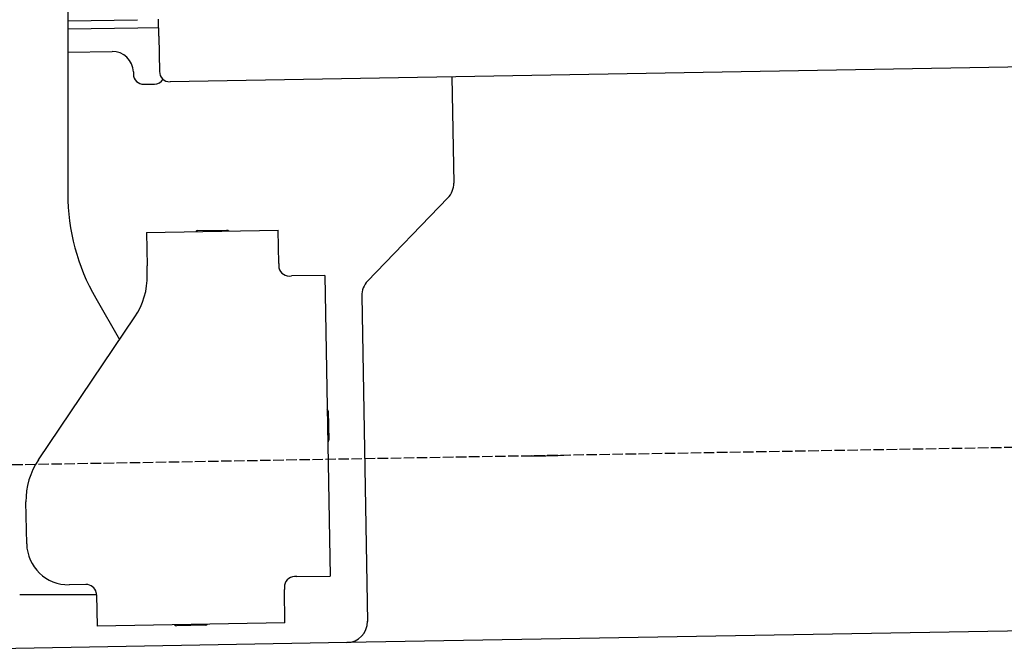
# Model space of a CAD drawing. Extents: x 1073 to 6773, y 5641 to 12616.
# Tile 49 of 69: x 4585 to 5056, y 8046 to 8348. Entities that reach past the tile are written whole.
import ezdxf

# ---------------------------------------------------------------- set-up
doc = ezdxf.new("R2010")
doc.units = 0
doc.linetypes.add('GEN3', pattern=[6.25, 5, -1.25])
doc.layers.get('0').update_dxf_attribs({"linetype": 'CONTINUOUS'})
doc.layers.add('3', color=6, linetype='GEN3')
doc.layers.add('CAR', color=10, linetype='CONTINUOUS')

msp = doc.modelspace()

# ---------------------------------------------------------------- linework, layer by layer
for p, q in [((4607.57, 8415.85), (4607.57, 8264.54)), ((4607.57, 8347.25), (4641.05, 8347.84)), ((4651.19, 8340.01), (4651.05, 8348.01)), ((4641.12, 8343.84), (4607.57, 8343.25)), ((4651.12, 8344.01), (4641.12, 8343.84)), ((6011.36, 8341.75), (4656.57, 8318.1)), ((4651.19, 8340.01), (4651.48, 8323.02)), ((4607.57, 8332.25), (4628.81, 8332.62)), ((4638.99, 8322.8), (4639, 8321.8)), ((4791.55, 8320.46), (4792.44, 8269.61)), ((4644.09, 8316.89), (4649.09, 8316.97)), ((4789.63, 8262.49), (4751.18, 8222.67)), ((4645.33, 8245.9), (4708.32, 8247)), ((4669.82, 8246.82), (4683.81, 8247.07)), ((4708.6, 8231), (4708.32, 8247)), ((4645.33, 8245.9), (4645.61, 8229.9)), ((4645.68, 8225.66), (4645.61, 8229.9)), ((4708.6, 8231), (4708.62, 8230)), ((4713.7, 8225.09), (4714.7, 8225.1)), ((4730.7, 8225.38), (4714.7, 8225.1)), ((4730.7, 8225.38), (4733.21, 8081.4)), ((4620.96, 8214.54), (4632.43, 8194.69)), ((4748.37, 8215.55), (4751.09, 8059.71)), ((4593.55, 8137.05), (4639.7, 8205.48)), ((4732.33, 8160.4), (4732.58, 8146.4)), ((4587.92, 8096.87), (4587.57, 8116.87)), ((4616.27, 8077.36), (4608.27, 8077.22)), ((4717.22, 8081.13), (4716.22, 8081.11)), ((4717.22, 8081.13), (4733.21, 8081.4)), ((4621.35, 8072.48), (4584.57, 8072.48)), ((4621.35, 8072.45), (4621.61, 8057.45)), ((4711.3, 8076.02), (4711.32, 8075.02)), ((4711.6, 8059.02), (4711.32, 8075.02)), ((5936.09, 8070.4), (4741.27, 8049.54)), ((4711.6, 8059.02), (4621.61, 8057.45)), ((4673.61, 8057.86), (4659.62, 8057.62)), ((4741.27, 8049.54), (4556.56, 8046.32))]:
    msp.add_line(p, q)
msp.add_polyline3d([(4621.35, 8072.45, 0), (4621.35, 8072.46, 0), (4621.35, 8072.47, 0), (4621.35, 8072.47, 0), (4621.35, 8072.48, 0), (4621.35, 8072.49, 0), (4621.35, 8072.5, 0), (4621.35, 8072.51, 0), (4621.35, 8072.51, 0), (4621.35, 8072.52, 0), (4621.35, 8072.53, 0), (4621.35, 8072.54, 0), (4621.35, 8072.54, 0), (4621.35, 8072.55, 0), (4621.35, 8072.56, 0), (4621.35, 8072.57, 0), (4621.35, 8072.57, 0), (4621.35, 8072.58, 0), (4621.35, 8072.59, 0), (4621.35, 8072.6, 0), (4621.35, 8072.61, 0), (4621.35, 8072.61, 0), (4621.35, 8072.62, 0), (4621.35, 8072.63, 0), (4621.35, 8072.64, 0), (4621.35, 8072.64, 0), (4621.34, 8072.65, 0), (4621.34, 8072.66, 0), (4621.34, 8072.67, 0), (4621.34, 8072.68, 0), (4621.34, 8072.68, 0), (4621.34, 8072.69, 0), (4621.34, 8072.7, 0), (4621.34, 8072.71, 0), (4621.34, 8072.72, 0), (4621.34, 8072.72, 0), (4621.34, 8072.73, 0), (4621.34, 8072.74, 0), (4621.34, 8072.75, 0), (4621.34, 8072.75, 0), (4621.34, 8072.76, 0), (4621.34, 8072.77, 0), (4621.34, 8072.78, 0), (4621.34, 8072.79, 0), (4621.33, 8072.79, 0), (4621.33, 8072.8, 0), (4621.33, 8072.81, 0), (4621.33, 8072.82, 0), (4621.33, 8072.83, 0), (4621.33, 8072.83, 0), (4621.33, 8072.84, 0), (4621.33, 8072.85, 0), (4621.33, 8072.86, 0), (4621.33, 8072.86, 0), (4621.33, 8072.87, 0), (4621.33, 8072.88, 0), (4621.33, 8072.89, 0), (4621.32, 8072.9, 0), (4621.32, 8072.9, 0), (4621.32, 8072.91, 0), (4621.32, 8072.92, 0), (4621.32, 8072.93, 0), (4621.32, 8072.94, 0), (4621.32, 8072.94, 0), (4621.32, 8072.95, 0), (4621.32, 8072.96, 0), (4621.32, 8072.97, 0), (4621.32, 8072.97, 0), (4621.31, 8072.98, 0), (4621.31, 8072.99, 0), (4621.31, 8073, 0), (4621.31, 8073.01, 0), (4621.31, 8073.01, 0), (4621.31, 8073.02, 0), (4621.31, 8073.03, 0), (4621.31, 8073.04, 0), (4621.31, 8073.05, 0), (4621.31, 8073.05, 0), (4621.3, 8073.06, 0), (4621.3, 8073.07, 0), (4621.3, 8073.08, 0), (4621.3, 8073.09, 0), (4621.3, 8073.09, 0), (4621.3, 8073.1, 0), (4621.3, 8073.11, 0), (4621.3, 8073.12, 0), (4621.29, 8073.12, 0), (4621.29, 8073.13, 0), (4621.29, 8073.14, 0), (4621.29, 8073.15, 0), (4621.29, 8073.16, 0), (4621.29, 8073.16, 0), (4621.29, 8073.17, 0), (4621.29, 8073.18, 0), (4621.28, 8073.19, 0), (4621.28, 8073.2, 0), (4621.28, 8073.2, 0), (4621.28, 8073.21, 0), (4621.28, 8073.22, 0), (4621.28, 8073.23, 0), (4621.28, 8073.24, 0), (4621.28, 8073.24, 0), (4621.27, 8073.25, 0), (4621.27, 8073.26, 0), (4621.27, 8073.27, 0), (4621.27, 8073.28, 0), (4621.27, 8073.28, 0), (4621.27, 8073.29, 0), (4621.26, 8073.3, 0), (4621.26, 8073.31, 0), (4621.26, 8073.31, 0), (4621.26, 8073.32, 0), (4621.26, 8073.33, 0), (4621.26, 8073.34, 0), (4621.26, 8073.35, 0), (4621.25, 8073.35, 0), (4621.25, 8073.36, 0), (4621.25, 8073.37, 0), (4621.25, 8073.38, 0), (4621.25, 8073.39, 0), (4621.25, 8073.39, 0), (4621.24, 8073.4, 0), (4621.24, 8073.41, 0), (4621.24, 8073.42, 0), (4621.24, 8073.43, 0), (4621.24, 8073.43, 0), (4621.24, 8073.44, 0), (4621.23, 8073.45, 0)])
for centre, radius, start, end in [((4628.99, 8322.62), 10, 1, 91), ((4656.48, 8323.1), 5, 181, 271), ((4644, 8321.88), 5, 181, 271), ((4649, 8321.97), 5, 271, 327.7633), ((4782.44, 8269.43), 10, 316, 1), ((4707.57, 8264.54), 100, 180, 210), ((4669.83, 8245.82), 1, 91, 151), ((4683.83, 8246.07), 1, 31, 91), ((4713.62, 8230.09), 5, 181, 271), ((4610.69, 8225.05), 35, 326, 1), ((4758.37, 8215.72), 10, 136, 181), ((4731.33, 8160.38), 1, 1, 61), ((4731.58, 8146.39), 1, 301, 1), ((4622.57, 8117.48), 35, 146, 181), ((4607.92, 8097.22), 20, 181, 271), ((4616.35, 8072.36), 5, 12.537, 91), ((4716.3, 8076.11), 5, 91, 181), ((4673.6, 8058.86), 1, 271, 331), ((4741.1, 8059.54), 10, 271, 1), ((4659.6, 8058.62), 1, 211, 271)]:
    msp.add_arc(centre, radius, start, end)
at = {"layer": '3'}
msp.add_line((1175.28, 8075.31), (6230.44, 8163.55), dxfattribs=at)
at = {"layer": 'CAR'}
for start, end in [(254.5561, 254.6373), (269.2081, 272.7919)]:
    msp.add_arc((4830.02, 8507.16), 368.18, start, end, dxfattribs=at)

doc.saveas('drawing.dxf')
